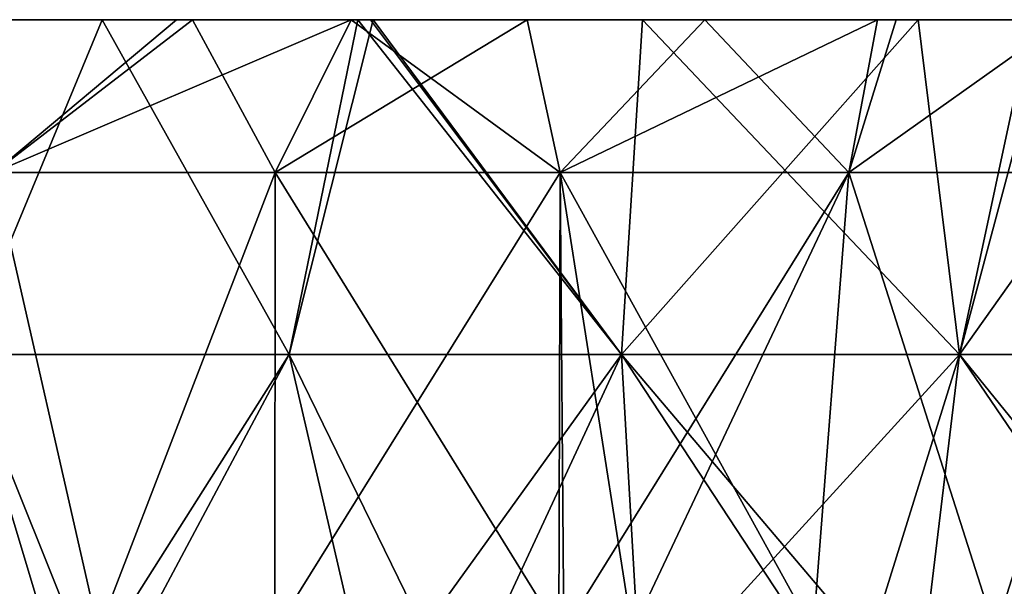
# Model space of a CAD drawing. Header units: inches. Extents: x -3.56 to 3.56, y -0.38 to 0.62.
# Tile 102 of 256: x -1.49 to -1.29, y 0.51 to 0.62. Entities that reach past the tile are written whole.
import ezdxf

# ---------------------------------------------------------------- set-up
doc = ezdxf.new("R2010")
doc.units = ezdxf.units.IN
doc.header["$LTSCALE"] = 65.185185
doc.header["$MEASUREMENT"] = 0
for name, color, linetype in [('16', 7, 'CONTINUOUS'), ('17', 7, 'CONTINUOUS'), ('3', 7, 'CONTINUOUS'), ('4', 7, 'CONTINUOUS'), ('5', 7, 'CONTINUOUS'), ('6', 7, 'CONTINUOUS'), ('7', 7, 'CONTINUOUS')]:
    doc.layers.add(name, color=color, linetype=linetype)

msp = doc.modelspace()

# ---------------------------------------------------------------- linework, layer by layer
at = {"layer": '16', "color": 13, "linetype": 'Continuous', "true_color": 0xd67263}
for points in [[(-1.49301, 0.625, -2.42029), (-1.45772, 0.625, -2.4417), (-1.49506, 0.59375, -2.45569), (-1.49301, 0.625, -2.42029)], [(-1.45772, 0.625, -2.4417), (-1.42196, 0.625, -2.46268), (-1.49506, 0.59375, -2.45569), (-1.45772, 0.625, -2.4417)], [(-1.42196, 0.625, -2.46268), (-1.43751, 0.59375, -2.48982), (-1.49506, 0.59375, -2.45569), (-1.42196, 0.625, -2.46268)], [(-1.42196, 0.625, -2.46268), (-1.38594, 0.625, -2.48313), (-1.43751, 0.59375, -2.48982), (-1.42196, 0.625, -2.46268)], [(-1.38594, 0.625, -2.48313), (-1.37918, 0.59375, -2.52259), (-1.43751, 0.59375, -2.48982), (-1.38594, 0.625, -2.48313)], [(-1.38594, 0.625, -2.48313), (-1.34962, 0.625, -2.50306), (-1.37918, 0.59375, -2.52259), (-1.38594, 0.625, -2.48313)], [(-1.34962, 0.625, -2.50306), (-1.31427, 0.625, -2.5218), (-1.37918, 0.59375, -2.52259), (-1.34962, 0.625, -2.50306)], [(-1.31427, 0.625, -2.5218), (-1.32011, 0.59375, -2.554), (-1.37918, 0.59375, -2.52259), (-1.31427, 0.625, -2.5218)], [(-1.31427, 0.625, -2.5218), (-1.27616, 0.625, -2.54131), (-1.32011, 0.59375, -2.554), (-1.31427, 0.625, -2.5218)], [(-1.27616, 0.625, -2.54131), (-1.26033, 0.59375, -2.58403), (-1.32011, 0.59375, -2.554), (-1.27616, 0.625, -2.54131)]]:
    msp.add_3dface(points, dxfattribs=at)
at = {"layer": '17', "color": 13, "linetype": 'Continuous', "true_color": 0xd67263}
for points in [[(-1.4544, 0.625, 2.44367), (-1.49301, 0.625, 2.42029), (-1.49506, 0.59375, 2.45569), (-1.4544, 0.625, 2.44367)], [(-1.4544, 0.625, 2.44367), (-1.49506, 0.59375, 2.45569), (-1.43751, 0.59375, 2.48982), (-1.4544, 0.625, 2.44367)], [(-1.42196, 0.625, 2.46268), (-1.4544, 0.625, 2.44367), (-1.43751, 0.59375, 2.48982), (-1.42196, 0.625, 2.46268)], [(-1.42196, 0.625, 2.46268), (-1.43751, 0.59375, 2.48982), (-1.37919, 0.59375, 2.52259), (-1.42196, 0.625, 2.46268)], [(-1.38594, 0.625, 2.48313), (-1.42196, 0.625, 2.46268), (-1.37919, 0.59375, 2.52259), (-1.38594, 0.625, 2.48313)], [(-1.34962, 0.625, 2.50306), (-1.38594, 0.625, 2.48313), (-1.37919, 0.59375, 2.52259), (-1.34962, 0.625, 2.50306)], [(-1.34962, 0.625, 2.50306), (-1.37919, 0.59375, 2.52259), (-1.32011, 0.59375, 2.554), (-1.34962, 0.625, 2.50306)], [(-1.31046, 0.625, 2.52378), (-1.34962, 0.625, 2.50306), (-1.32011, 0.59375, 2.554), (-1.31046, 0.625, 2.52378)], [(-1.27616, 0.625, 2.54131), (-1.31046, 0.625, 2.52378), (-1.32011, 0.59375, 2.554), (-1.27616, 0.625, 2.54131)], [(-1.27616, 0.625, 2.54131), (-1.32011, 0.59375, 2.554), (-1.26033, 0.59375, 2.58403), (-1.27616, 0.625, 2.54131)]]:
    msp.add_3dface(points, dxfattribs=at)
at = {"layer": '3', "color": 13, "linetype": 'Continuous', "true_color": 0xd67263}
for points in [[(-1.5268, 0.625, -2.21167), (-1.50136, 0.55657, -2.22903), (-1.47289, 0.625, -2.24791), (-1.5268, 0.625, -2.21167)], [(-1.50136, 0.55657, -2.22903), (-1.43465, 0.55657, -2.27254), (-1.47289, 0.625, -2.24791), (-1.50136, 0.55657, -2.22903)], [(-1.47289, 0.625, -2.24791), (-1.43465, 0.55657, -2.27254), (-1.42058, 0.625, -2.28132), (-1.47289, 0.625, -2.24791)], [(-1.43465, 0.55657, -2.27254), (-1.36668, 0.55657, -2.31405), (-1.42058, 0.625, -2.28132), (-1.43465, 0.55657, -2.27254)], [(-1.42058, 0.625, -2.28132), (-1.36668, 0.55657, -2.31405), (-1.41804, 0.625, -2.2829), (-1.42058, 0.625, -2.28132)], [(-1.41804, 0.625, -2.2829), (-1.36668, 0.55657, -2.31405), (-1.36236, 0.625, -2.31656), (-1.41804, 0.625, -2.2829)], [(-1.36668, 0.55657, -2.31405), (-1.2975, 0.55657, -2.35354), (-1.36236, 0.625, -2.31656), (-1.36668, 0.55657, -2.31405)], [(-1.36236, 0.625, -2.31656), (-1.2975, 0.55657, -2.35354), (-1.30593, 0.625, -2.34885), (-1.36236, 0.625, -2.31656)], [(-1.30593, 0.625, -2.34885), (-1.2975, 0.55657, -2.35354), (-1.28284, 0.625, -2.36155), (-1.30593, 0.625, -2.34885)], [(-1.2975, 0.55657, -2.35354), (-1.22719, 0.55657, -2.39095), (-1.28284, 0.625, -2.36155), (-1.2975, 0.55657, -2.35354)], [(-1.52656, 0.48525, -2.21183), (-1.47984, 0.48525, -2.24337), (-1.50136, 0.55657, -2.22903), (-1.52656, 0.48525, -2.21183)], [(-1.47984, 0.48525, -2.24337), (-1.47273, 0.48525, -2.24805), (-1.50136, 0.55657, -2.22903), (-1.47984, 0.48525, -2.24337)], [(-1.50136, 0.55657, -2.22903), (-1.47273, 0.48525, -2.24805), (-1.43465, 0.55657, -2.27254), (-1.50136, 0.55657, -2.22903)], [(-1.47273, 0.48525, -2.24805), (-1.41811, 0.48525, -2.28289), (-1.43465, 0.55657, -2.27254), (-1.47273, 0.48525, -2.24805)], [(-1.41811, 0.48525, -2.28289), (-1.39982, 0.48525, -2.29415), (-1.43465, 0.55657, -2.27254), (-1.41811, 0.48525, -2.28289)], [(-1.43465, 0.55657, -2.27254), (-1.39982, 0.48525, -2.29415), (-1.36668, 0.55657, -2.31405), (-1.43465, 0.55657, -2.27254)], [(-1.39982, 0.48525, -2.29415), (-1.36255, 0.48525, -2.31647), (-1.36668, 0.55657, -2.31405), (-1.39982, 0.48525, -2.29415)], [(-1.31971, 0.48525, -2.34113), (-1.3061, 0.48525, -2.34875), (-1.36668, 0.55657, -2.31405), (-1.31971, 0.48525, -2.34113)], [(-1.36668, 0.55657, -2.31405), (-1.3061, 0.48525, -2.34875), (-1.2975, 0.55657, -2.35354), (-1.36668, 0.55657, -2.31405)], [(-1.36255, 0.48525, -2.31647), (-1.31971, 0.48525, -2.34113), (-1.36668, 0.55657, -2.31405), (-1.36255, 0.48525, -2.31647)], [(-1.3061, 0.48525, -2.34875), (-1.24887, 0.48525, -2.37968), (-1.2975, 0.55657, -2.35354), (-1.3061, 0.48525, -2.34875)], [(-1.24887, 0.48525, -2.37968), (-1.2396, 0.48525, -2.38452), (-1.2975, 0.55657, -2.35354), (-1.24887, 0.48525, -2.37968)], [(-1.2975, 0.55657, -2.35354), (-1.2396, 0.48525, -2.38452), (-1.22719, 0.55657, -2.39095), (-1.2975, 0.55657, -2.35354)]]:
    msp.add_3dface(points, dxfattribs=at)
at = {"layer": '4', "color": 13, "linetype": 'Continuous', "true_color": 0xd67263}
for points in [[(-1.47289, 0.625, 2.24791), (-1.50136, 0.55657, 2.22903), (-1.5268, 0.625, 2.21167), (-1.47289, 0.625, 2.24791)], [(-1.43465, 0.55657, 2.27254), (-1.50136, 0.55657, 2.22903), (-1.47289, 0.625, 2.24791), (-1.43465, 0.55657, 2.27254)], [(-1.41743, 0.625, 2.28328), (-1.43465, 0.55657, 2.27254), (-1.47289, 0.625, 2.24791), (-1.41743, 0.625, 2.28328)], [(-1.36668, 0.55657, 2.31405), (-1.43465, 0.55657, 2.27254), (-1.41743, 0.625, 2.28328), (-1.36668, 0.55657, 2.31405)], [(-1.36236, 0.625, 2.31656), (-1.36668, 0.55657, 2.31405), (-1.41743, 0.625, 2.28328), (-1.36236, 0.625, 2.31656)], [(-1.2975, 0.55657, 2.35354), (-1.36668, 0.55657, 2.31405), (-1.30593, 0.625, 2.34885), (-1.2975, 0.55657, 2.35354)], [(-1.30593, 0.625, 2.34885), (-1.36668, 0.55657, 2.31405), (-1.36236, 0.625, 2.31656), (-1.30593, 0.625, 2.34885)], [(-1.27918, 0.625, 2.36353), (-1.2975, 0.55657, 2.35354), (-1.30593, 0.625, 2.34885), (-1.27918, 0.625, 2.36353)], [(-1.22719, 0.55657, 2.39095), (-1.2975, 0.55657, 2.35354), (-1.24885, 0.625, 2.37971), (-1.22719, 0.55657, 2.39095)], [(-1.24885, 0.625, 2.37971), (-1.2975, 0.55657, 2.35354), (-1.27918, 0.625, 2.36353), (-1.24885, 0.625, 2.37971)], [(-1.47984, 0.48525, 2.24337), (-1.52656, 0.48525, 2.21183), (-1.50136, 0.55657, 2.22903), (-1.47984, 0.48525, 2.24337)], [(-1.43465, 0.55657, 2.27254), (-1.47984, 0.48525, 2.24337), (-1.50136, 0.55657, 2.22903), (-1.43465, 0.55657, 2.27254)], [(-1.47273, 0.48525, 2.24805), (-1.47984, 0.48525, 2.24337), (-1.43465, 0.55657, 2.27254), (-1.47273, 0.48525, 2.24805)], [(-1.41811, 0.48525, 2.28289), (-1.47273, 0.48525, 2.24805), (-1.43465, 0.55657, 2.27254), (-1.41811, 0.48525, 2.28289)], [(-1.36668, 0.55657, 2.31405), (-1.41811, 0.48525, 2.28289), (-1.43465, 0.55657, 2.27254), (-1.36668, 0.55657, 2.31405)], [(-1.39982, 0.48525, 2.29415), (-1.41811, 0.48525, 2.28289), (-1.36668, 0.55657, 2.31405), (-1.39982, 0.48525, 2.29415)], [(-1.36255, 0.48525, 2.31647), (-1.39982, 0.48525, 2.29415), (-1.36668, 0.55657, 2.31405), (-1.36255, 0.48525, 2.31647)], [(-1.2975, 0.55657, 2.35354), (-1.36255, 0.48525, 2.31647), (-1.36668, 0.55657, 2.31405), (-1.2975, 0.55657, 2.35354)], [(-1.31971, 0.48525, 2.34113), (-1.36255, 0.48525, 2.31647), (-1.2975, 0.55657, 2.35354), (-1.31971, 0.48525, 2.34113)], [(-1.3061, 0.48525, 2.34875), (-1.31971, 0.48525, 2.34113), (-1.2975, 0.55657, 2.35354), (-1.3061, 0.48525, 2.34875)], [(-1.24887, 0.48525, 2.37968), (-1.3061, 0.48525, 2.34875), (-1.2975, 0.55657, 2.35354), (-1.24887, 0.48525, 2.37968)], [(-1.22719, 0.55657, 2.39095), (-1.24887, 0.48525, 2.37968), (-1.2975, 0.55657, 2.35354), (-1.22719, 0.55657, 2.39095)]]:
    msp.add_3dface(points, dxfattribs=at)
at = {"layer": '5', "color": 13, "linetype": 'Continuous', "true_color": 0xd67263}
for points in [[(-1.53887, 0.625, 2.20329), (-1.55623, 0.625, 2.28327), (-1.48682, 0.625, 2.28327), (-1.53887, 0.625, 2.20329)], [(-1.55623, 0.625, 2.28327), (-1.50566, 0.625, 2.36335), (-1.48682, 0.625, 2.28327), (-1.55623, 0.625, 2.28327)], [(-1.5268, 0.625, 2.21167), (-1.53887, 0.625, 2.20329), (-1.48682, 0.625, 2.28327), (-1.5268, 0.625, 2.21167)], [(-1.5268, 0.625, -2.21167), (-1.47289, 0.625, -2.24791), (-1.48986, 0.625, -2.28129), (-1.5268, 0.625, -2.21167)], [(-1.47289, 0.625, 2.24791), (-1.5268, 0.625, 2.21167), (-1.48682, 0.625, 2.28327), (-1.47289, 0.625, 2.24791)], [(-1.50876, 0.625, -2.36137), (-1.48986, 0.625, -2.28129), (-1.43343, 0.625, -2.36137), (-1.50876, 0.625, -2.36137)], [(-1.50876, 0.625, -2.36137), (-1.43343, 0.625, -2.36137), (-1.49301, 0.625, -2.42029), (-1.50876, 0.625, -2.36137)], [(-1.49301, 0.625, 2.42029), (-1.4544, 0.625, 2.44367), (-1.50566, 0.625, 2.36335), (-1.49301, 0.625, 2.42029)], [(-1.50566, 0.625, 2.36335), (-1.4544, 0.625, 2.44367), (-1.43014, 0.625, 2.36335), (-1.50566, 0.625, 2.36335)], [(-1.50566, 0.625, 2.36335), (-1.43014, 0.625, 2.36335), (-1.48682, 0.625, 2.28327), (-1.50566, 0.625, 2.36335)], [(-1.49301, 0.625, -2.42029), (-1.43343, 0.625, -2.36137), (-1.45772, 0.625, -2.4417), (-1.49301, 0.625, -2.42029)], [(-1.47289, 0.625, -2.24791), (-1.42058, 0.625, -2.28132), (-1.48986, 0.625, -2.28129), (-1.47289, 0.625, -2.24791)], [(-1.48986, 0.625, -2.28129), (-1.42058, 0.625, -2.28132), (-1.43343, 0.625, -2.36137), (-1.48986, 0.625, -2.28129)], [(-1.43014, 0.625, 2.36335), (-1.41743, 0.625, 2.28328), (-1.48682, 0.625, 2.28327), (-1.43014, 0.625, 2.36335)], [(-1.41743, 0.625, 2.28328), (-1.47289, 0.625, 2.24791), (-1.48682, 0.625, 2.28327), (-1.41743, 0.625, 2.28328)], [(-1.45772, 0.625, -2.4417), (-1.43343, 0.625, -2.36137), (-1.39065, 0.625, -2.44145), (-1.45772, 0.625, -2.4417)], [(-1.45772, 0.625, -2.4417), (-1.39065, 0.625, -2.44145), (-1.42196, 0.625, -2.46268), (-1.45772, 0.625, -2.4417)], [(-1.4544, 0.625, 2.44367), (-1.42196, 0.625, 2.46268), (-1.38712, 0.625, 2.44343), (-1.4544, 0.625, 2.44367)], [(-1.4544, 0.625, 2.44367), (-1.38712, 0.625, 2.44343), (-1.43014, 0.625, 2.36335), (-1.4544, 0.625, 2.44367)], [(-1.42058, 0.625, -2.28132), (-1.41804, 0.625, -2.2829), (-1.43343, 0.625, -2.36137), (-1.42058, 0.625, -2.28132)], [(-1.41804, 0.625, -2.2829), (-1.36236, 0.625, -2.31656), (-1.43343, 0.625, -2.36137), (-1.41804, 0.625, -2.2829)], [(-1.43343, 0.625, -2.36137), (-1.36236, 0.625, -2.31656), (-1.3581, 0.625, -2.36137), (-1.43343, 0.625, -2.36137)], [(-1.43343, 0.625, -2.36137), (-1.3581, 0.625, -2.36137), (-1.39065, 0.625, -2.44145), (-1.43343, 0.625, -2.36137)], [(-1.41743, 0.625, 2.28328), (-1.43014, 0.625, 2.36335), (-1.35463, 0.625, 2.36335), (-1.41743, 0.625, 2.28328)], [(-1.43014, 0.625, 2.36335), (-1.38712, 0.625, 2.44343), (-1.35463, 0.625, 2.36335), (-1.43014, 0.625, 2.36335)], [(-1.42196, 0.625, 2.46268), (-1.38594, 0.625, 2.48313), (-1.38712, 0.625, 2.44343), (-1.42196, 0.625, 2.46268)], [(-1.42196, 0.625, -2.46268), (-1.39065, 0.625, -2.44145), (-1.38594, 0.625, -2.48313), (-1.42196, 0.625, -2.46268)], [(-1.36236, 0.625, 2.31656), (-1.41743, 0.625, 2.28328), (-1.35463, 0.625, 2.36335), (-1.36236, 0.625, 2.31656)], [(-1.39065, 0.625, -2.44145), (-1.3581, 0.625, -2.36137), (-1.32376, 0.625, -2.44145), (-1.39065, 0.625, -2.44145)], [(-1.39065, 0.625, -2.44145), (-1.32376, 0.625, -2.44145), (-1.38594, 0.625, -2.48313), (-1.39065, 0.625, -2.44145)], [(-1.38594, 0.625, 2.48313), (-1.34962, 0.625, 2.50306), (-1.38712, 0.625, 2.44343), (-1.38594, 0.625, 2.48313)], [(-1.38712, 0.625, 2.44343), (-1.34962, 0.625, 2.50306), (-1.32001, 0.625, 2.44343), (-1.38712, 0.625, 2.44343)], [(-1.38712, 0.625, 2.44343), (-1.32001, 0.625, 2.44343), (-1.35463, 0.625, 2.36335), (-1.38712, 0.625, 2.44343)], [(-1.38594, 0.625, -2.48313), (-1.32376, 0.625, -2.44145), (-1.34962, 0.625, -2.50306), (-1.38594, 0.625, -2.48313)], [(-1.36236, 0.625, -2.31656), (-1.30593, 0.625, -2.34885), (-1.3581, 0.625, -2.36137), (-1.36236, 0.625, -2.31656)], [(-1.30593, 0.625, 2.34885), (-1.36236, 0.625, 2.31656), (-1.35463, 0.625, 2.36335), (-1.30593, 0.625, 2.34885)], [(-1.30593, 0.625, -2.34885), (-1.28284, 0.625, -2.36155), (-1.3581, 0.625, -2.36137), (-1.30593, 0.625, -2.34885)], [(-1.3581, 0.625, -2.36137), (-1.28284, 0.625, -2.36155), (-1.32376, 0.625, -2.44145), (-1.3581, 0.625, -2.36137)], [(-1.27918, 0.625, 2.36353), (-1.30593, 0.625, 2.34885), (-1.35463, 0.625, 2.36335), (-1.27918, 0.625, 2.36353)], [(-1.32001, 0.625, 2.44343), (-1.27918, 0.625, 2.36353), (-1.35463, 0.625, 2.36335), (-1.32001, 0.625, 2.44343)], [(-1.34962, 0.625, 2.50306), (-1.31046, 0.625, 2.52378), (-1.32001, 0.625, 2.44343), (-1.34962, 0.625, 2.50306)], [(-1.34962, 0.625, -2.50306), (-1.32376, 0.625, -2.44145), (-1.31427, 0.625, -2.5218), (-1.34962, 0.625, -2.50306)], [(-1.32376, 0.625, -2.44145), (-1.28284, 0.625, -2.36155), (-1.25686, 0.625, -2.44145), (-1.32376, 0.625, -2.44145)], [(-1.32376, 0.625, -2.44145), (-1.25686, 0.625, -2.44145), (-1.31427, 0.625, -2.5218), (-1.32376, 0.625, -2.44145)], [(-1.27918, 0.625, 2.36353), (-1.32001, 0.625, 2.44343), (-1.25289, 0.625, 2.44343), (-1.27918, 0.625, 2.36353)], [(-1.32001, 0.625, 2.44343), (-1.31046, 0.625, 2.52378), (-1.25289, 0.625, 2.44343), (-1.32001, 0.625, 2.44343)], [(-1.31427, 0.625, -2.5218), (-1.25686, 0.625, -2.44145), (-1.23715, 0.625, -2.52153), (-1.31427, 0.625, -2.5218)], [(-1.31427, 0.625, -2.5218), (-1.23715, 0.625, -2.52153), (-1.27616, 0.625, -2.54131), (-1.31427, 0.625, -2.5218)], [(-1.27616, 0.625, 2.54131), (-1.23907, 0.625, 2.5596), (-1.31046, 0.625, 2.52378), (-1.27616, 0.625, 2.54131)], [(-1.31046, 0.625, 2.52378), (-1.23907, 0.625, 2.5596), (-1.23303, 0.625, 2.52351), (-1.31046, 0.625, 2.52378)], [(-1.31046, 0.625, 2.52378), (-1.23303, 0.625, 2.52351), (-1.25289, 0.625, 2.44343), (-1.31046, 0.625, 2.52378)]]:
    msp.add_3dface(points, dxfattribs=at)
at = {"layer": '6', "color": 13, "linetype": 'Continuous', "true_color": 0xd67263}
for points in [[(-1.47367, 0.5, -2.46857), (-1.5094, 0.5, -2.44689), (-1.49506, 0.59375, -2.45569), (-1.47367, 0.5, -2.46857)], [(-1.43751, 0.59375, -2.48982), (-1.47367, 0.5, -2.46857), (-1.49506, 0.59375, -2.45569), (-1.43751, 0.59375, -2.48982)], [(-1.43758, 0.5, -2.48975), (-1.47367, 0.5, -2.46857), (-1.43751, 0.59375, -2.48982), (-1.43758, 0.5, -2.48975)], [(-1.37847, 0.5, -2.52295), (-1.43758, 0.5, -2.48975), (-1.37918, 0.59375, -2.52259), (-1.37847, 0.5, -2.52295)], [(-1.37918, 0.59375, -2.52259), (-1.43758, 0.5, -2.48975), (-1.43751, 0.59375, -2.48982), (-1.37918, 0.59375, -2.52259)], [(-1.32011, 0.59375, -2.554), (-1.37847, 0.5, -2.52295), (-1.37918, 0.59375, -2.52259), (-1.32011, 0.59375, -2.554)], [(-1.36444, 0.5, -2.53057), (-1.37847, 0.5, -2.52295), (-1.32011, 0.59375, -2.554), (-1.36444, 0.5, -2.53057)], [(-1.32744, 0.5, -2.55018), (-1.36444, 0.5, -2.53057), (-1.32011, 0.59375, -2.554), (-1.32744, 0.5, -2.55018)], [(-1.29017, 0.5, -2.56924), (-1.32744, 0.5, -2.55018), (-1.32011, 0.59375, -2.554), (-1.29017, 0.5, -2.56924)], [(-1.26033, 0.59375, -2.58403), (-1.29017, 0.5, -2.56924), (-1.32011, 0.59375, -2.554), (-1.26033, 0.59375, -2.58403)], [(-1.22076, 0.5, -2.60295), (-1.29017, 0.5, -2.56924), (-1.26033, 0.59375, -2.58403), (-1.22076, 0.5, -2.60295)]]:
    msp.add_3dface(points, dxfattribs=at)
at = {"layer": '7', "color": 13, "linetype": 'Continuous', "true_color": 0xd67263}
for points in [[(-1.5094, 0.5, 2.44689), (-1.47367, 0.5, 2.46857), (-1.49506, 0.59375, 2.45569), (-1.5094, 0.5, 2.44689)], [(-1.49506, 0.59375, 2.45569), (-1.47367, 0.5, 2.46857), (-1.43751, 0.59375, 2.48982), (-1.49506, 0.59375, 2.45569)], [(-1.47367, 0.5, 2.46857), (-1.43758, 0.5, 2.48975), (-1.43751, 0.59375, 2.48982), (-1.47367, 0.5, 2.46857)], [(-1.43758, 0.5, 2.48975), (-1.37944, 0.5, 2.52242), (-1.43751, 0.59375, 2.48982), (-1.43758, 0.5, 2.48975)], [(-1.43751, 0.59375, 2.48982), (-1.37944, 0.5, 2.52242), (-1.37919, 0.59375, 2.52259), (-1.43751, 0.59375, 2.48982)], [(-1.37944, 0.5, 2.52242), (-1.36444, 0.5, 2.53057), (-1.37919, 0.59375, 2.52259), (-1.37944, 0.5, 2.52242)], [(-1.36444, 0.5, 2.53057), (-1.32744, 0.5, 2.55018), (-1.37919, 0.59375, 2.52259), (-1.36444, 0.5, 2.53057)], [(-1.37919, 0.59375, 2.52259), (-1.32744, 0.5, 2.55018), (-1.32011, 0.59375, 2.554), (-1.37919, 0.59375, 2.52259)], [(-1.32744, 0.5, 2.55018), (-1.29017, 0.5, 2.56924), (-1.32011, 0.59375, 2.554), (-1.32744, 0.5, 2.55018)], [(-1.32011, 0.59375, 2.554), (-1.29017, 0.5, 2.56924), (-1.26033, 0.59375, 2.58403), (-1.32011, 0.59375, 2.554)], [(-1.29017, 0.5, 2.56924), (-1.22188, 0.5, 2.60243), (-1.26033, 0.59375, 2.58403), (-1.29017, 0.5, 2.56924)]]:
    msp.add_3dface(points, dxfattribs=at)

doc.saveas('drawing.dxf')
